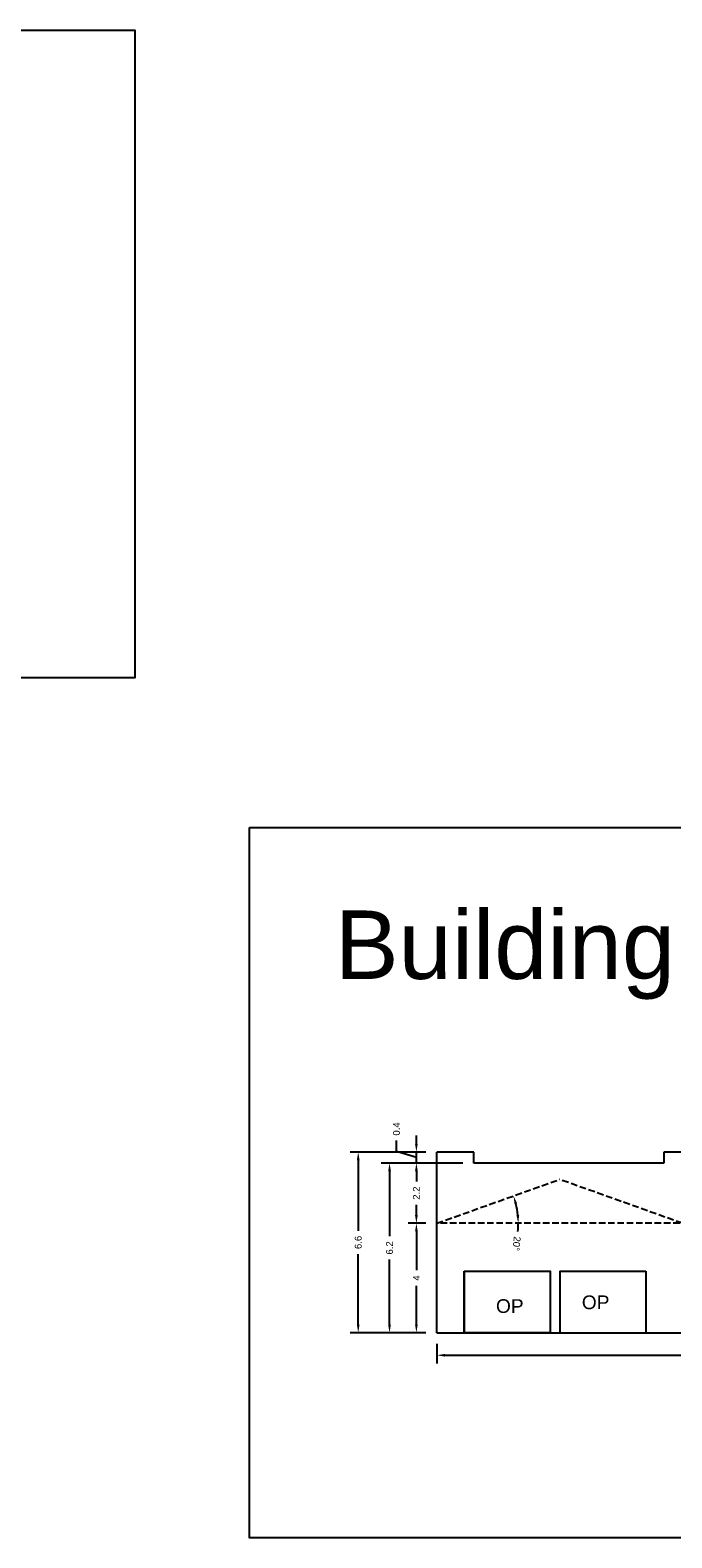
# Model space of a CAD drawing. Header units: metres. Extents: x 3416658 to 3417184, y -6712896 to -6712690.
# Tile 42 of 58: x 3416903 to 3416926, y -6712779 to -6712724. Entities that reach past the tile are written whole.
import ezdxf

# ---------------------------------------------------------------- set-up
doc = ezdxf.new("R2010")
doc.units = ezdxf.units.M
doc.linetypes.add('ACAD_ISO02W100', pattern=[15, 12, -3])
doc.layers.add('Dotted', color=7, linetype='ACAD_ISO02W100', plot=False)
doc.styles.get("Standard").update_dxf_attribs({"font": 'arial.ttf'})
doc.dimstyles.new('ISO-25', dxfattribs={"dimtxt": 0.25, "dimasz": 0.3, "dimexe": 0.3, "dimexo": 0.4, "dimgap": 0.2, "dimtad": 0, "dimdec": 1, "dimdsep": 46, "dimtxsty": 'Standard', "dimcen": 2.5, "dimadec": 0, "dimazin": 0, "dimtfac": 1, "dimtdec": 1, "dimtmove": 0, "dimatfit": 3, "dimfxl": 1, "dimarcsym": 0})

# ---------------------------------------------------------------- blocks, each defined once
blk = doc.blocks.new('*D217')
at = {"color": 0, "lineweight": -2, "transparency": 16777216}
for p, q in [((3416917.435, -6712771.825), (3416917.435, -6712772.547)), ((3416944.335, -6712771.825), (3416944.335, -6712772.547)), ((3416917.735, -6712772.247), (3416930.358, -6712772.247)), ((3416944.035, -6712772.247), (3416931.412, -6712772.247))]:
    blk.add_line(p, q, dxfattribs=at)
at = {"color": 0, "transparency": 16777216}
for points in [[(3416917.735, -6712772.197), (3416917.735, -6712772.297), (3416917.435, -6712772.247)], [(3416944.035, -6712772.197), (3416944.035, -6712772.297), (3416944.335, -6712772.247)]]:
    blk.add_solid(points, dxfattribs=at)
at = {"layer": 'Defpoints', "color": 0, "transparency": 16777216}
for p in [(3416917.435, -6712771.425), (3416944.335, -6712771.425), (3416944.335, -6712772.247)]:
    blk.add_point(p, dxfattribs=at)
at = {"color": 0, "transparency": 16777216, "insert": (3416930.885, -6712772.247), "char_height": 0.25, "attachment_point": 5}
blk.add_mtext('26.9', dxfattribs=at)
blk = doc.blocks.new('*D218')
at = {"color": 0, "lineweight": -2, "transparency": 16777216}
for start, end in [(5.7746, 13.8489), (354.2254, 0)]:
    blk.add_arc((3416917.435, -6712767.425), 2.978, start, end, dxfattribs=at)
at = {"color": 0, "transparency": 16777216}
for points in [[(3416920.278, -6712766.727), (3416920.374, -6712766.698), (3416920.24, -6712766.425)], [(3416920.448, -6712767.123), (3416920.348, -6712767.128), (3416920.413, -6712767.425)]]:
    blk.add_solid(points, dxfattribs=at)
at = {"layer": 'Defpoints', "color": 0, "transparency": 16777216}
for p in [(3416921.922, -6712765.825), (3416920.336, -6712766.751), (3416917.435, -6712767.425), (3416917.435, -6712767.425), (3416944.335, -6712767.425)]:
    blk.add_point(p, dxfattribs=at)
at = {"color": 0, "transparency": 16777216, "insert": (3416920.353, -6712768.17), "char_height": 0.25, "attachment_point": 5, "rotation": 264.2254}
blk.add_mtext('20°', dxfattribs=at)
blk = doc.blocks.new('*D219')
at = {"color": 0, "lineweight": -2, "transparency": 16777216}
for start, end in [(8.0364, 20.1356), (351.9636, 0)]:
    blk.add_arc((3416926.41, -6712767.425), 2.141, start, end, dxfattribs=at)
at = {"color": 0, "transparency": 16777216}
for points in [[(3416928.374, -6712766.709), (3416928.465, -6712766.668), (3416928.297, -6712766.415)], [(3416928.579, -6712767.123), (3416928.48, -6712767.13), (3416928.551, -6712767.425)]]:
    blk.add_solid(points, dxfattribs=at)
at = {"layer": 'Defpoints', "color": 0, "transparency": 16777216}
for p in [(3416929.397, -6712765.825), (3416928.437, -6712766.736), (3416917.435, -6712767.425), (3416926.41, -6712767.425), (3416944.335, -6712767.425)]:
    blk.add_point(p, dxfattribs=at)
at = {"color": 0, "transparency": 16777216, "insert": (3416928.467, -6712768.168), "char_height": 0.25, "attachment_point": 5, "rotation": 261.9636}
blk.add_mtext('28°', dxfattribs=at)
blk = doc.blocks.new('*D220')
at = {"color": 0, "lineweight": -2, "transparency": 16777216}
for start, end in [(8.277, 19.8949), (351.723, 0)]:
    blk.add_arc((3416932.385, -6712767.425), 2.078, start, end, dxfattribs=at)
at = {"color": 0, "transparency": 16777216}
for points in [[(3416934.294, -6712766.739), (3416934.385, -6712766.698), (3416934.217, -6712766.444)], [(3416934.492, -6712767.123), (3416934.392, -6712767.13), (3416934.463, -6712767.425)]]:
    blk.add_solid(points, dxfattribs=at)
at = {"layer": 'Defpoints', "color": 0, "transparency": 16777216}
for p in [(3416935.372, -6712765.825), (3416934.353, -6712766.756), (3416917.435, -6712767.425), (3416932.385, -6712767.425), (3416944.335, -6712767.425)]:
    blk.add_point(p, dxfattribs=at)
at = {"color": 0, "transparency": 16777216, "insert": (3416934.377, -6712768.167), "char_height": 0.25, "attachment_point": 5, "rotation": 261.723}
blk.add_mtext('28°', dxfattribs=at)
blk = doc.blocks.new('*D221')
at = {"color": 0, "lineweight": -2, "transparency": 16777216}
for start, end in [(8.2966, 19.8753), (351.7034, 0)]:
    blk.add_arc((3416938.36, -6712767.425), 2.074, start, end, dxfattribs=at)
at = {"color": 0, "transparency": 16777216}
for points in [[(3416940.264, -6712766.741), (3416940.356, -6712766.7), (3416940.188, -6712766.446)], [(3416940.462, -6712767.123), (3416940.362, -6712767.13), (3416940.434, -6712767.425)]]:
    blk.add_solid(points, dxfattribs=at)
at = {"layer": 'Defpoints', "color": 0, "transparency": 16777216}
for p in [(3416941.347, -6712765.825), (3416940.323, -6712766.758), (3416917.435, -6712767.425), (3416938.36, -6712767.425), (3416944.335, -6712767.425)]:
    blk.add_point(p, dxfattribs=at)
at = {"color": 0, "transparency": 16777216, "insert": (3416940.347, -6712768.167), "char_height": 0.25, "attachment_point": 5, "rotation": 261.7034}
blk.add_mtext('28°', dxfattribs=at)
blk = doc.blocks.new('*D223')
at = {"color": 0, "lineweight": -2, "transparency": 16777216}
for p, q in [((3416917.035, -6712767.425), (3416916.393, -6712767.425)), ((3416916.693, -6712767.725), (3416916.693, -6712769.139)), ((3416916.693, -6712771.125), (3416916.693, -6712769.712)), ((3416917.035, -6712771.425), (3416916.393, -6712771.425))]:
    blk.add_line(p, q, dxfattribs=at)
at = {"color": 0, "transparency": 16777216}
for points in [[(3416916.643, -6712767.725), (3416916.743, -6712767.725), (3416916.693, -6712767.425)], [(3416916.643, -6712771.125), (3416916.743, -6712771.125), (3416916.693, -6712771.425)]]:
    blk.add_solid(points, dxfattribs=at)
at = {"layer": 'Defpoints', "color": 0, "transparency": 16777216}
for p in [(3416916.693, -6712767.425), (3416917.435, -6712767.425), (3416917.435, -6712771.425)]:
    blk.add_point(p, dxfattribs=at)
at = {"color": 0, "transparency": 16777216, "insert": (3416916.693, -6712769.425), "char_height": 0.25, "attachment_point": 5, "rotation": 90}
blk.add_mtext('4', dxfattribs=at)
blk = doc.blocks.new('*D224')
at = {"color": 0, "lineweight": -2, "transparency": 16777216}
for p, q in [((3416918.385, -6712765.225), (3416916.393, -6712765.225)), ((3416916.693, -6712765.525), (3416916.693, -6712765.897)), ((3416916.693, -6712767.125), (3416916.693, -6712766.754)), ((3416917.035, -6712767.425), (3416916.393, -6712767.425))]:
    blk.add_line(p, q, dxfattribs=at)
at = {"color": 0, "transparency": 16777216}
for points in [[(3416916.643, -6712765.525), (3416916.743, -6712765.525), (3416916.693, -6712765.225)], [(3416916.643, -6712767.125), (3416916.743, -6712767.125), (3416916.693, -6712767.425)]]:
    blk.add_solid(points, dxfattribs=at)
at = {"layer": 'Defpoints', "color": 0, "transparency": 16777216}
for p in [(3416916.693, -6712765.225), (3416918.785, -6712765.225), (3416917.435, -6712767.425)]:
    blk.add_point(p, dxfattribs=at)
at = {"color": 0, "transparency": 16777216, "insert": (3416916.693, -6712766.325), "char_height": 0.25, "attachment_point": 5, "rotation": 90}
blk.add_mtext('2.2', dxfattribs=at)
blk = doc.blocks.new('*D225')
at = {"color": 0, "lineweight": -2, "transparency": 16777216}
for p, q in [((3416915.965, -6712764.807), (3416915.965, -6712764.407)), ((3416916.693, -6712764.525), (3416916.693, -6712764.225)), ((3416916.693, -6712765.025), (3416915.965, -6712764.807)), ((3416917.035, -6712764.825), (3416916.393, -6712764.825)), ((3416916.693, -6712765.225), (3416916.693, -6712764.825)), ((3416916.693, -6712765.225), (3416916.693, -6712764.825)), ((3416918.385, -6712765.225), (3416916.393, -6712765.225)), ((3416916.693, -6712765.525), (3416916.693, -6712765.825))]:
    blk.add_line(p, q, dxfattribs=at)
at = {"color": 0, "transparency": 16777216}
for points in [[(3416916.643, -6712764.525), (3416916.743, -6712764.525), (3416916.693, -6712764.825)], [(3416916.643, -6712765.525), (3416916.743, -6712765.525), (3416916.693, -6712765.225)]]:
    blk.add_solid(points, dxfattribs=at)
at = {"layer": 'Defpoints', "color": 0, "transparency": 16777216}
for p in [(3416916.693, -6712764.825), (3416917.435, -6712764.825), (3416918.785, -6712765.225)]:
    blk.add_point(p, dxfattribs=at)
at = {"color": 0, "transparency": 16777216, "insert": (3416915.965, -6712763.98), "char_height": 0.25, "attachment_point": 5, "rotation": 90}
blk.add_mtext('0.4', dxfattribs=at)
blk = doc.blocks.new('*D226')
at = {"color": 0, "lineweight": -2, "transparency": 16777216}
for p, q in [((3416918.385, -6712765.225), (3416915.412, -6712765.225)), ((3416915.712, -6712765.525), (3416915.712, -6712767.898)), ((3416915.712, -6712771.125), (3416915.712, -6712768.752)), ((3416917.035, -6712771.425), (3416915.412, -6712771.425))]:
    blk.add_line(p, q, dxfattribs=at)
at = {"color": 0, "transparency": 16777216}
for points in [[(3416915.662, -6712765.525), (3416915.762, -6712765.525), (3416915.712, -6712765.225)], [(3416915.662, -6712771.125), (3416915.762, -6712771.125), (3416915.712, -6712771.425)]]:
    blk.add_solid(points, dxfattribs=at)
at = {"layer": 'Defpoints', "color": 0, "transparency": 16777216}
for p in [(3416915.712, -6712765.225), (3416918.785, -6712765.225), (3416917.435, -6712771.425)]:
    blk.add_point(p, dxfattribs=at)
at = {"color": 0, "transparency": 16777216, "insert": (3416915.712, -6712768.325), "char_height": 0.25, "attachment_point": 5, "rotation": 90}
blk.add_mtext('6.2', dxfattribs=at)
blk = doc.blocks.new('*D227')
at = {"color": 0, "lineweight": -2, "transparency": 16777216}
for p, q in [((3416917.035, -6712764.825), (3416914.268, -6712764.825)), ((3416914.568, -6712765.125), (3416914.568, -6712767.697)), ((3416914.568, -6712771.125), (3416914.568, -6712768.554)), ((3416917.035, -6712771.425), (3416914.268, -6712771.425))]:
    blk.add_line(p, q, dxfattribs=at)
at = {"color": 0, "transparency": 16777216}
for points in [[(3416914.518, -6712765.125), (3416914.618, -6712765.125), (3416914.568, -6712764.825)], [(3416914.518, -6712771.125), (3416914.618, -6712771.125), (3416914.568, -6712771.425)]]:
    blk.add_solid(points, dxfattribs=at)
at = {"layer": 'Defpoints', "color": 0, "transparency": 16777216}
for p in [(3416914.568, -6712764.825), (3416917.435, -6712764.825), (3416917.435, -6712771.425)]:
    blk.add_point(p, dxfattribs=at)
at = {"color": 0, "transparency": 16777216, "insert": (3416914.568, -6712768.125), "char_height": 0.25, "attachment_point": 5, "rotation": 90}
blk.add_mtext('6.6', dxfattribs=at)

msp = doc.modelspace()

# ---------------------------------------------------------------- linework, layer by layer
for points in [[(3416872.156, -6712723.841), (3416906.408, -6712723.841), (3416906.408, -6712747.497), (3416872.156, -6712747.497)], [(3416910.597, -6712752.965), (3416949.433, -6712752.965), (3416949.433, -6712778.917), (3416910.597, -6712778.917)], [(3416918.433, -6712769.175), (3416921.583, -6712769.175), (3416921.583, -6712771.425), (3416918.433, -6712771.425)]]:
    msp.add_lwpolyline(points, close=True)
for points in [[(3416917.435, -6712771.425), (3416917.435, -6712764.825)], [(3416918.785, -6712764.825), (3416917.435, -6712764.825)], [(3416918.785, -6712765.225), (3416918.785, -6712764.825)], [(3416927.085, -6712764.825), (3416925.735, -6712764.825)], [(3416925.735, -6712764.825), (3416925.735, -6712765.225)], [(3416925.735, -6712765.225), (3416918.785, -6712765.225)], [(3416918.433, -6712769.175), (3416918.433, -6712771.425)], [(3416918.433, -6712769.175), (3416921.583, -6712769.175)], [(3416921.583, -6712769.175), (3416921.583, -6712771.425)], [(3416921.929, -6712769.175), (3416925.079, -6712769.175)], [(3416921.929, -6712769.175), (3416921.929, -6712771.425)], [(3416925.079, -6712769.175), (3416925.079, -6712771.425)], [(3416917.435, -6712771.425), (3416944.335, -6712771.425)]]:
    msp.add_lwpolyline(points)
at = {"layer": 'Dotted', "ltscale": 0.02}
for points in [[(3416917.435, -6712767.425), (3416921.922, -6712765.825)], [(3416926.41, -6712767.425), (3416921.922, -6712765.825)], [(3416944.335, -6712767.425), (3416917.435, -6712767.425)]]:
    msp.add_lwpolyline(points, dxfattribs=at)

# ---------------------------------------------------------------- texts
at = {"attachment_point": 1}
for s, heights, insert, char_height in [('Building ID=IP-27', [0.517], (3416913.714, -6712756), 2.5), ('OP', [0], (3416919.6, -6712770.199), 0.5), ('OP', [0], (3416922.736, -6712770.063), 0.5)]:
    msp.add_mtext_dynamic_manual_height_columns(s, width=67.86454, gutter_width=12.5, heights=heights, dxfattribs=dict(at, insert=insert, char_height=char_height))

# ---------------------------------------------------------------- dimensions: what is measured, and where the dimension line sits
for base, p1, p2, picture, middle in [((3416916.693, -6712764.825), (3416918.785, -6712765.225), (3416917.435, -6712764.825), '*D225', (3416915.965, -6712764.207)), ((3416916.693, -6712765.225), (3416917.435, -6712767.425), (3416918.785, -6712765.225), '*D224', (3416916.693, -6712766.325))]:
    dim = msp.add_linear_dim(base=base, p1=p1, p2=p2, angle=90, dimstyle='ISO-25', override={"dimtmove": 1})
    dim.commit()
    dim.dimension.update_dxf_attribs({"geometry": picture, "text_midpoint": middle})
for base, p2, picture, middle in [((3416914.568, -6712764.825), (3416917.435, -6712764.825), '*D227', (3416914.568, -6712768.125)), ((3416915.712, -6712765.225), (3416918.785, -6712765.225), '*D226', (3416915.712, -6712768.325)), ((3416916.693, -6712767.425), (3416917.435, -6712767.425), '*D223', (3416916.693, -6712769.425))]:
    dim = msp.add_linear_dim(base=base, p1=(3416917.435, -6712771.425), p2=p2, angle=90, dimstyle='ISO-25')
    dim.commit()
    dim.dimension.update_dxf_attribs({"geometry": picture, "text_midpoint": middle})
for base, line1, picture, middle in [((3416920.336, -6712766.751), ((3416917.435, -6712767.425), (3416921.922, -6712765.825)), '*D218', (3416920.353, -6712768.17)), ((3416928.437, -6712766.736), ((3416926.41, -6712767.425), (3416929.397, -6712765.825)), '*D219', (3416928.467, -6712768.168)), ((3416934.353, -6712766.756), ((3416932.385, -6712767.425), (3416935.372, -6712765.825)), '*D220', (3416934.377, -6712768.167)), ((3416940.323, -6712766.758), ((3416938.36, -6712767.425), (3416941.347, -6712765.825)), '*D221', (3416940.347, -6712768.167))]:
    dim = msp.add_angular_dim_2l(base=base, line1=line1, line2=((3416944.335, -6712767.425), (3416917.435, -6712767.425)), dimstyle='ISO-25')
    dim.commit()
    dim.dimension.update_dxf_attribs({"geometry": picture, "text_midpoint": middle})
dim = msp.add_linear_dim(base=(3416944.335, -6712772.247), p1=(3416917.435, -6712771.425), p2=(3416944.335, -6712771.425), dimstyle='ISO-25')
dim.commit()
dim.dimension.update_dxf_attribs({"geometry": '*D217', "text_midpoint": (3416930.885, -6712772.247)})

doc.saveas('drawing.dxf')
